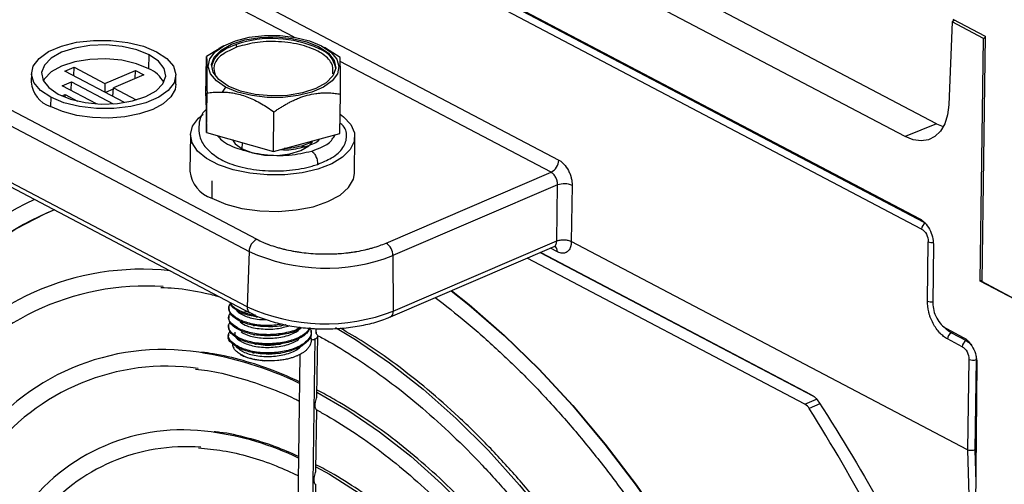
# Model space of a CAD drawing. Header units: millimetres. Extents: x -945 to 1227, y -951 to 1232.
# Tile 24 of 171: x 705 to 800, y -797 to -752. Entities that reach past the tile are written whole.
import ezdxf

# ---------------------------------------------------------------- set-up
doc = ezdxf.new("R2010")
doc.units = ezdxf.units.MM

msp = doc.modelspace()

# ---------------------------------------------------------------- linework, layer by layer
at = {"color": 7, "linetype": 'Continuous', "lineweight": 25}
for p, q in [((793.541, -761.871), (623.586, -672.55)), ((790.488, -763.117), (620.534, -673.796)), ((618.701, -680.019), (791.918, -771.054)), ((792.092, -772.036), (618.468, -680.787)), ((652.709, -710.558), (757.029, -765.384)), ((635.533, -724.507), (727.849, -773.024)), ((634.787, -725.679), (727.103, -774.196)), ((726.912, -779.545), (634.597, -731.028)), ((634.866, -731.599), (727.181, -780.116)), ((795.046, -752.041), (794.709, -760.041)), ((795.281, -751.871), (795.046, -752.041)), ((798.085, -753.638), (795.046, -752.041)), ((795.105, -751.778), (798.248, -753.43)), ((798.248, -753.43), (797.897, -777.116)), ((798.085, -753.638), (798.246, -753.52)), ((724.622, -754.363), (724.191, -754.604)), ((733.88, -754.626), (733.882, -754.45)), ((797.735, -777.059), (798.085, -753.638)), ((717.413, -756.556), (717.46, -755.225)), ((722.939, -759.178), (722.993, -755.362)), ((724.203, -754.624), (722.993, -755.362)), ((734.86, -754.784), (734.386, -754.5)), ((735.892, -755.465), (734.848, -754.802)), ((706.083, -756.969), (706.045, -757.848)), ((709.311, -756.792), (710.193, -756.414)), ((715.08, -759.824), (709.311, -756.792)), ((710.18, -757.248), (710.193, -756.414)), ((710.193, -756.414), (713.179, -757.984)), ((713.179, -757.984), (716.116, -756.724)), ((716.931, -757.152), (713.994, -758.412)), ((716.104, -757.506), (716.116, -756.724)), ((716.116, -756.724), (716.931, -757.152)), ((720.042, -758.045), (720.028, -757.166)), ((709.054, -758.198), (709.935, -757.82)), ((712.374, -759.943), (709.054, -758.198)), ((709.922, -758.655), (709.935, -757.82)), ((709.935, -757.82), (713.978, -759.945)), ((713.179, -757.984), (713.166, -758.818)), ((709.022, -759.184), (709.338, -759.049)), ((709.334, -759.313), (709.338, -759.049)), ((709.338, -759.049), (710.535, -759.678)), ((713.987, -758.528), (713.232, -758.852)), ((713.948, -759.229), (713.994, -758.412)), ((713.994, -758.412), (716.21, -759.577)), ((722.939, -759.178), (722.985, -762.722)), ((722.985, -762.722), (723.039, -758.906)), ((724.837, -758.33), (724.504, -758.807)), ((735.884, -762.824), (735.938, -759.009)), ((707.934, -759.311), (707.903, -760.199)), ((729.458, -764.545), (729.511, -760.729)), ((793.541, -761.871), (790.488, -763.117)), ((721.434, -762.926), (721.384, -766.444)), ((722.985, -762.722), (729.458, -764.545)), ((729.458, -764.545), (735.884, -762.824)), ((737.283, -766.668), (737.332, -763.15)), ((740.343, -773.393), (756.283, -766.555)), ((723.52, -767.389), (723.496, -769.06)), ((756.912, -767.784), (741.01, -774.607)), ((756.829, -773.19), (756.912, -767.784)), ((758.324, -767.826), (758.241, -773.232)), ((741.043, -779.963), (756.828, -773.191)), ((796.536, -793.358), (758.241, -773.232)), ((792.652, -778.986), (792.74, -773.258)), ((793.226, -773.491), (793.179, -779.202)), ((727.103, -774.196), (726.912, -779.545)), ((740.758, -780.525), (756.584, -773.735)), ((755.246, -774.31), (781.587, -788.154)), ((755.295, -774.289), (781.395, -788.006)), ((756.61, -773.722), (756.614, -773.714)), ((741.01, -774.607), (741.043, -779.963)), ((780.814, -788.953), (753.983, -774.852)), ((797.735, -777.059), (797.899, -776.988)), ((801.129, -778.843), (797.735, -777.059)), ((801.158, -778.83), (797.897, -777.116)), ((725.151, -779.511), (725.148, -779.727)), ((726.224, -780.058), (726.226, -779.948)), ((725.138, -780.391), (725.135, -780.606)), ((726.212, -780.938), (726.214, -780.828)), ((740.747, -780.53), (740.758, -780.525)), ((725.126, -781.27), (725.123, -781.486)), ((726.2, -781.817), (726.201, -781.707)), ((733.116, -782.038), (733.119, -781.823)), ((794.487, -781.639), (796.118, -782.497)), ((794.968, -782.064), (796.396, -782.815)), ((725.114, -782.15), (725.111, -782.365)), ((726.187, -782.697), (726.189, -782.587)), ((729.323, -782.312), (729.887, -782.28)), ((733.469, -782.655), (732.771, -832.254)), ((733.66, -788.148), (733.742, -782.364)), ((796.023, -783.4), (794.595, -782.65)), ((726.175, -783.576), (726.176, -783.466)), ((728.981, -784.104), (730.026, -784.009)), ((732.017, -784.137), (731.344, -831.942)), ((796.671, -784.621), (796.536, -793.358)), ((797.426, -784.934), (797.196, -812.705)), ((797.377, -784.642), (797.243, -793.367)), ((733.559, -795.337), (733.642, -789.474)), ((796.536, -793.358), (797.066, -812.304)), ((733.458, -802.533), (733.541, -796.667))]:
    msp.add_line(p, q, dxfattribs=at)
at = {"color": 250, "linetype": 'Continuous', "lineweight": 25}
for p, q in [((618.841, -680.202), (792.303, -771.365)), ((731.452, -753.505), (655.677, -713.681)), ((756.283, -766.555), (735.912, -755.849)), ((726.446, -764.298), (726.454, -763.699)), ((756.897, -774.239), (756.23, -773.888)), ((795.148, -781.987), (794.968, -782.064)), ((780.814, -788.953), (781.939, -788.47)), ((782.269, -788.925), (781.235, -789.369)), ((797.243, -793.367), (797.33, -796.503))]:
    msp.add_line(p, q, dxfattribs=at)
at = {"color": 7, "linetype": 'Continuous', "lineweight": 25, "flags": 128}
for points in [[(724.837, -758.33), (723.946, -757.733), (723.375, -757.055), (723.16, -756.335), (723.311, -755.615), (723.821, -754.938), (724.66, -754.342), (725.778, -753.862), (727.112, -753.526), (728.583, -753.354), (730.106, -753.355), (731.592, -753.53), (732.956, -753.868), (734.117, -754.349)], [(725.072, -758.23), (724.168, -757.611), (723.626, -756.906), (723.482, -756.163), (723.747, -755.431), (724.403, -754.762), (725.404, -754.199), (726.683, -753.783), (728.153, -753.541), (729.712, -753.49), (731.256, -753.633), (732.678, -753.96), (733.882, -754.45)], [(707.934, -759.311), (706.95, -758.652), (706.321, -757.903), (706.083, -757.109), (706.25, -756.315), (706.813, -755.567), (707.738, -754.91), (708.973, -754.38), (710.444, -754.009), (712.068, -753.819), (713.748, -753.821), (715.389, -754.013), (716.894, -754.386), (718.175, -754.918)], [(717.46, -755.225), (716.256, -754.735), (714.834, -754.408), (713.29, -754.265), (711.73, -754.316), (710.261, -754.558), (708.982, -754.974), (707.981, -755.536), (707.325, -756.206), (707.06, -756.937), (707.203, -757.681), (707.745, -758.386), (708.649, -759.004)], [(725.842, -754.204), (724.933, -754.601), (724.22, -755.08), (723.735, -755.622), (723.498, -756.202), (723.479, -756.343)], [(734.117, -754.349), (735.009, -754.947), (735.579, -755.625), (735.794, -756.345), (735.643, -757.064), (735.133, -757.742), (734.295, -758.338), (733.176, -758.818), (731.843, -759.154), (730.372, -759.326), (728.849, -759.325), (727.362, -759.15), (725.999, -758.812), (724.837, -758.33)], [(733.882, -754.45), (734.786, -755.068), (735.329, -755.773), (735.472, -756.517), (735.207, -757.249), (734.551, -757.918), (733.55, -758.48), (732.271, -758.897), (730.802, -759.139), (729.242, -759.19), (727.698, -759.047), (726.276, -758.719), (725.072, -758.23)], [(718.175, -754.918), (719.159, -755.577), (719.789, -756.326), (720.027, -757.12), (719.859, -757.914), (719.297, -758.662), (718.371, -759.319), (717.137, -759.849), (715.665, -760.22), (714.042, -760.41), (712.361, -760.409), (710.721, -760.216), (709.216, -759.843), (707.934, -759.311)], [(708.649, -759.004), (709.854, -759.494), (711.276, -759.821), (712.82, -759.964), (714.379, -759.913), (715.849, -759.671), (717.128, -759.255), (718.129, -758.693), (718.785, -758.023), (719.05, -757.292), (718.906, -756.548), (718.364, -755.843), (717.46, -755.225)], [(717.413, -756.556), (716.216, -756.07), (714.803, -755.744), (713.27, -755.602), (711.721, -755.653), (710.261, -755.894), (708.99, -756.307), (707.995, -756.866), (707.344, -757.531), (707.229, -757.733)], [(720.042, -758.045), (719.962, -758.572), (719.553, -759.287), (718.819, -759.938), (717.794, -760.491), (716.531, -760.919), (715.093, -761.201), (713.553, -761.321), (711.987, -761.275), (710.473, -761.064), (709.089, -760.699), (707.903, -760.199)], [(794.709, -760.041), (794.59, -761.016), (794.322, -761.87), (793.916, -762.572), (793.386, -763.095), (792.754, -763.419), (792.042, -763.532), (791.277, -763.43), (790.488, -763.117)], [(735.91, -760.95), (736.244, -761.202), (736.946, -761.956), (737.296, -762.761), (737.275, -763.578), (736.885, -764.371), (736.144, -765.101), (735.087, -765.734), (733.764, -766.242), (732.235, -766.599), (730.574, -766.791), (728.856, -766.806), (727.163, -766.646), (725.574, -766.316), (724.163, -765.834), (722.997, -765.221), (722.128, -764.505), (721.599, -763.721), (721.434, -762.905), (721.641, -762.096), (722.209, -761.33), (722.658, -760.948)], [(725.487, -763.427), (725.751, -763.795), (726.446, -764.298)], [(726.446, -764.298), (727.429, -764.677), (728.603, -764.896), (729.853, -764.933), (731.058, -764.784), (732.098, -764.465), (732.873, -764.006), (733.225, -763.608)], [(723.496, -769.06), (724.843, -769.628), (726.416, -770.043), (728.134, -770.282), (729.913, -770.335), (731.663, -770.198), (733.296, -769.878), (734.73, -769.392), (735.893, -768.764), (736.728, -768.025), (737.192, -767.212), (737.283, -766.668)], [(708.306, -770.195), (707.343, -770.599), (704.602, -772.012), (702.017, -773.747), (699.602, -775.798), (697.369, -778.154), (695.329, -780.803), (693.492, -783.731), (691.867, -786.926), (690.462, -790.369), (689.285, -794.046), (688.34, -797.937), (687.633, -802.023), (687.167, -806.284), (686.944, -810.699)], [(746.68, -777.984), (748.358, -779.324), (751.78, -782.305), (755.126, -785.558), (758.378, -789.068), (761.521, -792.816), (764.539, -796.785), (767.418, -800.955), (770.143, -805.304), (772.7, -809.812), (775.077, -814.457), (777.262, -819.215), (779.244, -824.062), (781.014, -828.975), (782.562, -833.93), (783.882, -838.901), (784.966, -843.865), (785.809, -848.796), (786.407, -853.671), (786.757, -858.464), (786.857, -863.153)]]:
    msp.add_lwpolyline(points, dxfattribs=at)
at = {"color": 250, "linetype": 'Continuous', "lineweight": 25, "flags": 128}
for points in [[(746.645, -778), (748.325, -779.342), (751.747, -782.322), (755.092, -785.575), (758.344, -789.085), (761.487, -792.833), (764.504, -796.801), (767.383, -800.971), (770.107, -805.32), (772.664, -809.828), (775.04, -814.472), (777.225, -819.229), (779.207, -824.076), (780.977, -828.988), (782.525, -833.942), (783.845, -838.913), (784.929, -843.876), (785.772, -848.807), (786.37, -853.681), (786.721, -858.474), (786.821, -863.163)], [(735.468, -781.547), (737.397, -782.717), (740.688, -784.968), (743.937, -787.513), (747.125, -790.338), (750.235, -793.428), (753.25, -796.765), (756.153, -800.331), (758.93, -804.108), (761.564, -808.074), (764.041, -812.208), (766.347, -816.487), (768.471, -820.888), (770.401, -825.387), (772.125, -829.96), (773.635, -834.58), (774.922, -839.224), (775.98, -843.866), (776.802, -848.48), (777.385, -853.041), (777.724, -857.525), (777.818, -861.907)], [(733.665, -787.797), (736.638, -789.518), (739.706, -791.605), (742.732, -793.984), (745.696, -796.639), (748.582, -799.555), (751.37, -802.712), (754.044, -806.092), (756.587, -809.674), (758.984, -813.436), (761.219, -817.354), (763.28, -821.405), (765.152, -825.563), (766.826, -829.802), (768.289, -834.098), (769.535, -838.422), (770.553, -842.75), (771.34, -847.053), (771.888, -851.305), (772.196, -855.48), (772.264, -859.295)], [(733.564, -794.99), (734.882, -795.722), (737.744, -797.544), (740.569, -799.664), (743.339, -802.065), (746.034, -804.732), (748.633, -807.644), (751.118, -810.781), (753.472, -814.12), (755.676, -817.637), (757.717, -821.307), (759.577, -825.103), (761.245, -828.998), (762.709, -832.964), (763.957, -836.972), (764.981, -840.993), (765.773, -844.999), (766.327, -848.96), (766.641, -852.848), (766.713, -856.378)]]:
    msp.add_lwpolyline(points, dxfattribs=at)
at = {"color": 7, "linetype": 'Continuous', "lineweight": 25}
for centre, radius, start, end in [((729.322, -764.699), 11.056, 65.65221, 108.34337), ((726.158, -754.211), 0.316, 178.86631, 231.3773), ((733.054, -756.938), 2.456, 9.99701, 70.34474), ((716.331, -759.178), 2.836, 26.86901, 67.5821), ((708.765, -757.608), 2.731, 185.05822, 251.60231), ((755.641, -765.323), 1.389, 297.51524, 357.49984), ((724.494, -766.094), 3.129, 186.42378, 251.41018), ((757.565, -769.619), 1.947, 67.02839, 109.58672), ((718.907, -795.938), 29.555, 115.10923, 145.13386), ((718.589, -795.867), 27.652, 111.82419, 139.17362), ((792.786, -772.067), 0.695, 117.51524, 177.49984), ((728.49, -774.256), 1.389, 117.51524, 177.49984), ((739.556, -774.616), 1.454, 0.37074, 57.20089), ((734.545, -757.865), 17.947, 245.50074, 291.11437), ((716.73, -801.336), 25.419, 83.79845, 144.50786), ((717.118, -802.282), 24.744, 86.08868, 145.20646), ((734.474, -762.953), 18.235, 245.50074, 291.11437), ((736.926, -782.132), 3.41, 178.99704, 179.19425), ((795.289, -782.68), 0.695, 117.51524, 177.49984), ((796.717, -783.431), 0.695, 117.51524, 177.49984), ((718.779, -806.079), 22.406, 81.124, 145.1556), ((797.051, -783.725), 0.973, 247.02839, 289.58672), ((719.125, -806.864), 21.582, 81.84173, 143.06157), ((780.231, -789.965), 1.168, 30.68503, 60.07546), ((638.581, -879.102), 168.53, 23.83769, 32.17094), ((720.683, -810.517), 19.088, 81.65548, 144.60575), ((721.022, -811.308), 18.253, 85.54804, 140.81754)]:
    msp.add_arc(centre, radius, start, end, dxfattribs=at)
at = {"color": 250, "linetype": 'Continuous', "lineweight": 25}
for centre, radius, start, end in [((793.115, -772.38), 0.955, 246.86448, 275.66511), ((756.306, -774.189), 0.593, 355.24444, 57.11862), ((793.03, -778.098), 0.966, 246.91776, 278.89769), ((727.509, -779.611), 0.6, 173.69504, 238.03659), ((740.457, -780.02), 0.588, 300.7477, 5.56889), ((732.963, -781.405), 1.348, 274.45781, 292.02491), ((733.38, -782.298), 0.368, 284.0184, 349.70398), ((717.261, -817.313), 33.741, 64.14172, 81.52098), ((719.752, -819.355), 27.97, 64.31189, 82.39547)]:
    msp.add_arc(centre, radius, start, end, dxfattribs=at)
at = {"color": 7, "linetype": 'Continuous', "lineweight": 25}
msp.add_ellipse((793.818, -756.51), major_axis=(-2.101, 5.622), ratio=0.622539, start_param=2.533064, end_param=2.692326, dxfattribs=at)
at = {"color": 250, "linetype": 'Continuous', "lineweight": 25}
for points, knots in [([(725.961, -754.457), (725.434, -754.691), (724.336, -755.179), (723.542, -756.222), (723.767, -756.937), (723.874, -757.278)], [0, 0, 0, 0, 0.325696, 0.678226, 1, 1, 1, 1]), ([(724.059, -763.025), (724.181, -763.173), (724.624, -763.711), (726.229, -764.399), (728.524, -764.914), (731.049, -764.984), (732.451, -764.669), (733.154, -764.511)], [0, 0, 0, 0, 0.086535, 0.314412, 0.54383, 0.771282, 1, 1, 1, 1]), ([(733.154, -764.511), (733.763, -764.284), (734.876, -763.868), (735.243, -763.237), (735.409, -762.952)], [0, 0, 0, 0, 0.548014, 1, 1, 1, 1]), ([(732.173, -764.03), (732.222, -764.019), (732.319, -763.996), (732.43, -764.056), (732.485, -764.086)], [0, 0, 0, 0, 0.506188, 1, 1, 1, 1]), ([(732.485, -764.086), (733.02, -763.915), (733.648, -763.713), (733.881, -763.398), (733.916, -763.351)], [0, 0, 0, 0, 0.850902, 1, 1, 1, 1]), ([(730.13, -764.365), (730.321, -764.375), (731.182, -764.419), (731.915, -764.232), (732.485, -764.086)], [0, 0, 0, 0, 0.222302, 1, 1, 1, 1]), ([(756.573, -773.736), (756.599, -773.724), (756.678, -773.689), (756.76, -773.573), (756.822, -773.398), (756.826, -773.264), (756.828, -773.191)], [0, 0, 0, 0, 0.158309, 0.484099, 0.718455, 1, 1, 1, 1]), ([(794.968, -782.064), (794.747, -781.94), (794.5, -781.801), (794.309, -781.522), (794.288, -781.492)], [0, 0, 0, 0, 0.890782, 1, 1, 1, 1]), ([(796.396, -782.815), (796.503, -782.878), (796.664, -782.973), (796.797, -783.152), (796.842, -783.213)], [0, 0, 0, 0, 0.665003, 1, 1, 1, 1]), ([(797.342, -784.276), (797.345, -784.288), (797.376, -784.414), (797.376, -784.534), (797.377, -784.642)], [0, 0, 0, 0, 0.0996495, 1, 1, 1, 1])]:
    msp.add_open_spline(points, degree=3, knots=knots, dxfattribs=at)
at = {"color": 7, "linetype": 'Continuous', "lineweight": 25}
for points, knots in [([(735.206, -757.036), (735.216, -756.688), (735.235, -755.992), (734.186, -755.032), (732.5, -754.286), (730.281, -753.893), (727.899, -753.925), (726.589, -754.285), (725.961, -754.457)], [0, 0, 0, 0, 0.1616271, 0.3239519, 0.4862768, 0.661976, 0.8376751, 1, 1, 1, 1]), ([(722.993, -755.362), (722.994, -755.376), (722.997, -755.403), (723.001, -755.456), (723.005, -755.52), (723.008, -755.596), (723.012, -755.693), (723.016, -755.818), (723.021, -756.033), (723.027, -756.369), (723.031, -756.794), (723.034, -757.179), (723.035, -757.52), (723.037, -757.923), (723.038, -758.395), (723.039, -758.734), (723.039, -758.906)], [0, 0, 0, 0, 0.052359, 0.103339, 0.153117, 0.201897, 0.249903, 0.312894, 0.374863, 0.500561, 0.624657, 0.686244, 0.748762, 0.829601, 0.913029, 1, 1, 1, 1]), ([(735.938, -759.009), (735.937, -758.904), (735.937, -758.698), (735.937, -758.402), (735.936, -758.121), (735.935, -757.854), (735.934, -757.574), (735.932, -757.286), (735.93, -756.897), (735.925, -756.471), (735.92, -756.136), (735.915, -755.923), (735.91, -755.774), (735.905, -755.644), (735.898, -755.534), (735.894, -755.488), (735.892, -755.465)], [0, 0, 0, 0, 0.052359, 0.103339, 0.153117, 0.201897, 0.249903, 0.312894, 0.374863, 0.500561, 0.624657, 0.686244, 0.748762, 0.829601, 0.913029, 1, 1, 1, 1]), ([(723.039, -758.906), (723.139, -758.892), (723.336, -758.865), (723.632, -758.835), (723.925, -758.814), (724.214, -758.804), (724.408, -758.806), (724.504, -758.807)], [0, 0, 0, 0, 0.20885, 0.412646, 0.611982, 0.807521, 1, 1, 1, 1]), ([(724.504, -758.807), (724.59, -758.809), (724.759, -758.814), (725.015, -758.833), (725.268, -758.861), (725.521, -758.898), (725.903, -758.968), (726.416, -759.097), (727.051, -759.321), (727.683, -759.603), (728.299, -759.934), (728.912, -760.31), (729.309, -760.588), (729.511, -760.729)], [0, 0, 0, 0, 0.051247, 0.101686, 0.151535, 0.201028, 0.250405, 0.374911, 0.499773, 0.622362, 0.74841, 0.871421, 1, 1, 1, 1]), ([(729.511, -760.729), (729.619, -760.656), (729.83, -760.51), (730.148, -760.304), (730.462, -760.112), (730.773, -759.934), (731.115, -759.751), (731.49, -759.569), (732.039, -759.335), (732.733, -759.104), (733.426, -758.963), (733.973, -758.904), (734.416, -758.882), (734.897, -758.889), (735.417, -758.929), (735.762, -758.982), (735.938, -759.009)], [0, 0, 0, 0, 0.0522179, 0.1030636, 0.1527146, 0.2013708, 0.2492551, 0.3120797, 0.3738835, 0.4996369, 0.625421, 0.6873912, 0.7503982, 0.830724, 0.9136142, 1, 1, 1, 1]), ([(722.956, -760.481), (722.941, -760.495), (722.51, -760.891), (722.194, -761.802), (722.262, -763.107), (722.736, -764.03), (723.212, -764.46), (723.355, -764.589)], [0, 0, 0, 0, 0.012492, 0.350961, 0.617944, 0.885314, 1, 1, 1, 1]), ([(733.713, -765.793), (734.192, -765.596), (735.266, -765.154), (736.311, -764.194), (736.617, -763.077), (736.431, -762.23), (735.958, -761.857), (735.898, -761.81)], [0, 0, 0, 0, 0.204161, 0.457306, 0.710609, 0.963488, 1, 1, 1, 1]), ([(733.265, -763.526), (733.246, -763.543), (733.157, -763.623), (732.806, -763.813), (732.404, -763.945), (732.176, -764.02)], [0, 0, 0, 0, 0.107948, 0.493494, 1, 1, 1, 1]), ([(723.337, -764.588), (723.713, -764.879), (724.496, -765.484), (726.406, -766.119), (728.665, -766.458), (731.044, -766.42), (732.73, -766.116), (733.542, -765.849), (733.713, -765.793)], [0, 0, 0, 0, 0.17499, 0.365178, 0.557753, 0.752081, 0.947723, 1, 1, 1, 1]), ([(732.176, -764.02), (731.843, -764.102), (731.327, -764.228), (730.712, -764.257), (730.494, -764.268)], [0, 0, 0, 0, 0.645468, 1, 1, 1, 1]), ([(733.154, -764.511), (733.204, -764.543), (733.261, -764.589), (733.385, -764.724), (733.452, -764.814), (733.577, -765.046), (733.635, -765.188), (733.709, -765.493), (733.725, -765.655), (733.713, -765.793)], [0, 0, 0, 0, 0.25, 0.25, 0.5, 0.5, 0.75, 0.75, 1, 1, 1, 1]), ([(757.029, -765.384), (757.114, -765.429), (757.239, -765.509), (757.379, -765.628), (757.439, -765.685), (757.478, -765.723), (757.496, -765.742), (757.685, -765.941), (757.833, -766.149), (758.021, -766.504), (758.104, -766.686), (758.18, -766.906), (758.208, -767.001), (758.226, -767.065), (758.235, -767.1), (758.3, -767.37), (758.328, -767.602), (758.324, -767.826)], [0, 0, 0, 0, 0.125, 0.1875, 0.21875, 0.21875, 0.25, 0.25, 0.5, 0.5, 0.625, 0.6875, 0.71875, 0.71875, 0.75, 0.75, 1, 1, 1, 1]), ([(756.912, -767.784), (756.912, -767.755), (756.913, -767.696), (756.907, -767.608), (756.896, -767.523), (756.88, -767.442), (756.861, -767.365), (756.84, -767.294), (756.817, -767.227), (756.792, -767.166), (756.768, -767.11), (756.722, -767.015), (756.646, -766.888), (756.531, -766.746), (756.409, -766.631), (756.325, -766.58), (756.283, -766.555)], [0, 0, 0, 0, 0.063446, 0.123916, 0.181411, 0.23593, 0.287472, 0.336039, 0.381628, 0.424242, 0.463878, 0.500538, 0.630368, 0.756882, 0.88009, 1, 1, 1, 1]), ([(791.918, -771.054), (792.076, -771.137), (792.245, -771.263), (792.569, -771.604), (792.724, -771.817), (792.978, -772.291), (793.076, -772.549), (793.201, -773.045), (793.228, -773.283), (793.226, -773.491)], [0, 0, 0, 0, 0.25, 0.25, 0.5, 0.5, 0.75, 0.75, 1, 1, 1, 1]), ([(792.092, -772.036), (792.267, -772.128), (792.437, -772.312), (792.676, -772.762), (792.744, -773.027), (792.74, -773.258)], [0, 0, 0, 0, 0.5, 0.5, 1, 1, 1, 1]), ([(727.849, -773.024), (728.032, -773.121), (728.32, -773.259), (728.677, -773.409), (728.862, -773.481), (728.942, -773.512), (728.995, -773.532), (729.021, -773.541), (729.279, -773.636), (729.634, -773.754), (730.068, -773.877), (730.289, -773.935), (730.385, -773.959), (730.449, -773.974), (730.48, -773.982), (730.783, -774.054), (731.195, -774.141), (731.689, -774.225), (731.903, -774.257), (732.047, -774.277), (732.118, -774.287), (732.783, -774.373), (733.385, -774.421), (734.299, -774.448), (734.755, -774.45), (735.285, -774.433), (735.511, -774.422), (735.662, -774.413), (735.739, -774.409), (736.107, -774.383), (736.543, -774.342), (737.041, -774.276), (737.287, -774.238), (737.392, -774.221), (737.462, -774.209), (737.499, -774.203), (737.799, -774.151), (738.191, -774.073), (738.632, -773.965), (738.848, -773.908), (738.94, -773.882), (739.001, -773.865), (739.033, -773.856), (739.519, -773.715), (739.946, -773.564), (740.343, -773.393)], [0, 0, 0, 0, 0.0625, 0.09375, 0.109375, 0.117188, 0.117188, 0.125, 0.125, 0.1875, 0.21875, 0.234375, 0.242188, 0.242188, 0.25, 0.25, 0.3125, 0.34375, 0.359375, 0.359375, 0.375, 0.375, 0.5, 0.5, 0.5625, 0.59375, 0.609375, 0.609375, 0.625, 0.625, 0.6875, 0.71875, 0.734375, 0.742188, 0.742188, 0.75, 0.75, 0.8125, 0.84375, 0.859375, 0.867188, 0.867188, 0.875, 0.875, 1, 1, 1, 1]), ([(756.828, -773.191), (756.844, -773.185), (756.892, -773.166), (756.999, -773.132), (757.161, -773.097), (757.353, -773.075), (757.549, -773.072), (757.74, -773.086), (757.925, -773.118), (758.098, -773.166), (758.193, -773.21), (758.241, -773.232)], [0, 0, 0, 0, 0.039583, 0.123218, 0.250805, 0.381041, 0.50037, 0.62351, 0.747824, 0.87332, 1, 1, 1, 1]), ([(758.241, -773.232), (758.241, -773.342), (758.229, -773.496), (758.194, -773.661), (758.175, -773.728), (758.161, -773.772), (758.154, -773.792), (758.078, -773.998), (757.978, -774.139), (757.782, -774.286), (757.676, -774.341), (757.539, -774.371), (757.467, -774.378), (757.435, -774.379), (757.414, -774.379), (757.402, -774.379), (757.234, -774.375), (757.069, -774.329), (756.897, -774.239)], [0, 0, 0, 0, 0.125, 0.1875, 0.21875, 0.21875, 0.25, 0.25, 0.5, 0.5, 0.625, 0.6875, 0.71875, 0.734375, 0.734375, 0.75, 0.75, 1, 1, 1, 1]), ([(718.58, -777.676), (719.023, -777.696), (720.419, -777.759), (722.313, -778.058), (723.774, -778.446), (724.238, -778.569)], [0, 0, 0, 0, 0.241224, 0.759258, 1, 1, 1, 1]), ([(726.214, -780.828), (725.909, -780.642), (725.295, -780.268), (725.034, -779.644), (725.277, -779.293), (725.368, -779.163)], [0, 0, 0, 0, 0.38223, 0.769987, 1, 1, 1, 1]), ([(726.224, -780.058), (725.892, -779.874), (725.383, -779.592), (725.308, -779.239), (725.282, -779.117)], [0, 0, 0, 0, 0.6538388, 1, 1, 1, 1]), ([(726.226, -779.948), (725.884, -779.765), (725.43, -779.523), (725.353, -779.219), (725.333, -779.144)], [0, 0, 0, 0, 0.753754, 1, 1, 1, 1]), ([(745.097, -778.664), (746.093, -779.432), (748.147, -781.015), (751.2, -783.722), (754.254, -786.694), (757.229, -789.892), (760.114, -793.295), (762.896, -796.891), (765.563, -800.662), (768.102, -804.594), (770.503, -808.668), (772.755, -812.867), (774.848, -817.174), (776.773, -821.568), (778.522, -826.03), (780.087, -830.542), (781.461, -835.084), (782.638, -839.635), (783.614, -844.176), (784.382, -848.687), (784.946, -853.149), (785.282, -857.534), (785.422, -860.818), (785.381, -862.598), (785.372, -862.982)], [0, 0, 0, 0, 0.0443428, 0.0914457, 0.1385529, 0.1856663, 0.2327865, 0.2799135, 0.3270471, 0.3741864, 0.4213305, 0.4684784, 0.5156288, 0.5627807, 0.6099328, 0.6570834, 0.7042313, 0.7513753, 0.798514, 0.8456464, 0.8927714, 0.9398882, 0.9869961, 1, 1, 1, 1]), ([(794.595, -782.65), (794.468, -782.583), (794.281, -782.461), (794.069, -782.283), (793.966, -782.185), (793.921, -782.141), (793.892, -782.111), (793.879, -782.097), (793.611, -781.814), (793.39, -781.503), (793.107, -780.97), (792.983, -780.697), (792.869, -780.367), (792.82, -780.2), (792.8, -780.127), (792.788, -780.079), (792.781, -780.053), (792.688, -779.671), (792.647, -779.323), (792.652, -778.986)], [0, 0, 0, 0, 0.125, 0.1875, 0.21875, 0.234375, 0.234375, 0.25, 0.25, 0.5, 0.5, 0.625, 0.6875, 0.71875, 0.734375, 0.734375, 0.75, 0.75, 1, 1, 1, 1]), ([(793.179, -779.202), (793.177, -779.41), (793.203, -779.648), (793.328, -780.145), (793.427, -780.403), (793.681, -780.876), (793.835, -781.09), (794.16, -781.43), (794.329, -781.556), (794.487, -781.639)], [0, 0, 0, 0, 0.25, 0.25, 0.5, 0.5, 0.75, 0.75, 1, 1, 1, 1]), ([(726.201, -781.707), (725.898, -781.522), (725.286, -781.148), (725.023, -780.551), (725.243, -780.224), (725.314, -780.119)], [0, 0, 0, 0, 0.400009, 0.805802, 1, 1, 1, 1]), ([(726.212, -780.938), (725.892, -780.751), (725.275, -780.391), (725.205, -779.942), (725.171, -779.725)], [0, 0, 0, 0, 0.51763, 1, 1, 1, 1]), ([(725.858, -779.795), (725.861, -779.806), (725.906, -780.034), (726.603, -780.416), (727.653, -780.772), (728.465, -780.782), (728.763, -780.786)], [0, 0, 0, 0, 0.018158, 0.395674, 0.778157, 1, 1, 1, 1]), ([(727.753, -780.477), (727.667, -780.471), (727.065, -780.425), (726.612, -780.227), (726.224, -780.058)], [0, 0, 0, 0, 0.143026, 1, 1, 1, 1]), ([(727.733, -780.365), (727.655, -780.359), (727.06, -780.314), (726.613, -780.118), (726.226, -779.948)], [0, 0, 0, 0, 0.132544, 1, 1, 1, 1]), ([(726.263, -780.204), (726.308, -780.174), (726.468, -780.069), (726.745, -780.023), (726.943, -779.99)], [0, 0, 0, 0, 0.281948, 1, 1, 1, 1]), ([(727.198, -780.106), (727.273, -780.151), (727.743, -780.435), (728.82, -780.832), (730.39, -781.278), (732.095, -781.563), (733.857, -781.696), (735.63, -781.67), (737.364, -781.49), (738.988, -781.146), (740.129, -780.815), (740.648, -780.559), (740.74, -780.513)], [0, 0, 0, 0, 0.0225344, 0.1428237, 0.2623889, 0.3811817, 0.4994961, 0.6176579, 0.7359535, 0.8546484, 0.9741283, 1, 1, 1, 1]), ([(726.189, -782.587), (725.885, -782.401), (725.274, -782.027), (725.01, -781.43), (725.23, -781.104), (725.302, -780.998)], [0, 0, 0, 0, 0.400009, 0.805802, 1, 1, 1, 1]), ([(726.2, -781.817), (725.88, -781.631), (725.262, -781.27), (725.192, -780.821), (725.159, -780.605)], [0, 0, 0, 0, 0.51763, 1, 1, 1, 1]), ([(730.62, -781.287), (730.595, -781.295), (730.126, -781.449), (728.983, -781.497), (727.42, -781.39), (726.617, -781.089), (726.212, -780.938)], [0, 0, 0, 0, 0.017932, 0.346851, 0.671081, 1, 1, 1, 1]), ([(730.314, -781.224), (729.877, -781.285), (728.934, -781.415), (727.414, -781.271), (726.616, -780.976), (726.214, -780.828)], [0, 0, 0, 0, 0.299576, 0.647274, 1, 1, 1, 1]), ([(726.249, -781.012), (726.452, -781.148), (726.935, -781.473), (728.243, -781.718), (729.766, -781.725), (730.625, -781.476), (731.035, -781.357)], [0, 0, 0, 0, 0.200171, 0.477278, 0.750453, 1, 1, 1, 1]), ([(727.742, -780.496), (727.769, -780.501), (727.823, -780.512), (727.878, -780.523), (727.906, -780.529)], [0, 0, 0, 0, 0.500035, 1, 1, 1, 1]), ([(726.176, -783.466), (725.873, -783.281), (725.261, -782.907), (724.998, -782.31), (725.218, -781.983), (725.289, -781.878)], [0, 0, 0, 0, 0.400009, 0.805802, 1, 1, 1, 1]), ([(726.187, -782.697), (725.868, -782.51), (725.25, -782.15), (725.18, -781.701), (725.146, -781.484)], [0, 0, 0, 0, 0.5176297, 1, 1, 1, 1]), ([(725.739, -781.987), (725.725, -782.107), (725.684, -782.449), (726.345, -782.971), (727.533, -783.386), (729.066, -783.519), (730.563, -783.315), (731.66, -782.939), (731.962, -782.598), (732.055, -782.493)], [0, 0, 0, 0, 0.091316, 0.258455, 0.426211, 0.592418, 0.760982, 0.926846, 1, 1, 1, 1]), ([(733.093, -782.039), (733.1, -782.061), (733.196, -782.345), (732.803, -782.897), (731.918, -783.558), (730.534, -783.997), (728.966, -784.154), (727.378, -784.024), (726.578, -783.726), (726.175, -783.576)], [0, 0, 0, 0, 0.01348, 0.17672, 0.34232, 0.50556, 0.67116, 0.8344, 1, 1, 1, 1]), ([(732.975, -781.545), (733.04, -781.695), (733.218, -782.106), (732.828, -782.787), (731.913, -783.448), (730.538, -783.887), (728.967, -784.044), (727.38, -783.914), (726.579, -783.616), (726.176, -783.466)], [0, 0, 0, 0, 0.0864592, 0.2376231, 0.3909728, 0.5421367, 0.6954864, 0.8466503, 1, 1, 1, 1]), ([(732.975, -781.545), (732.923, -781.697), (732.779, -782.114), (731.902, -782.677), (730.554, -783.118), (728.977, -783.274), (727.391, -783.144), (726.59, -782.847), (726.187, -782.697)], [0, 0, 0, 0, 0.103583, 0.283895, 0.461636, 0.641947, 0.819689, 1, 1, 1, 1]), ([(732.9, -781.598), (732.864, -781.694), (732.729, -782.054), (731.897, -782.566), (730.558, -783.008), (728.978, -783.164), (727.392, -783.034), (726.592, -782.737), (726.189, -782.587)], [0, 0, 0, 0, 0.068463, 0.255839, 0.440544, 0.627919, 0.812624, 1, 1, 1, 1]), ([(732.137, -781.565), (732.048, -781.633), (731.671, -781.923), (730.54, -782.229), (728.996, -782.397), (727.401, -782.264), (726.602, -781.967), (726.2, -781.817)], [0, 0, 0, 0, 0.071519, 0.301973, 0.535759, 0.766214, 1, 1, 1, 1]), ([(732.037, -781.526), (731.979, -781.57), (731.629, -781.833), (730.537, -782.117), (728.999, -782.288), (727.403, -782.154), (726.604, -781.857), (726.201, -781.707)], [0, 0, 0, 0, 0.04709, 0.283608, 0.523545, 0.760063, 1, 1, 1, 1]), ([(726.332, -781.976), (726.612, -782.123), (727.217, -782.441), (728.656, -782.631), (730.186, -782.524), (731.504, -782.146), (731.968, -781.731), (732.177, -781.543)], [0, 0, 0, 0, 0.183979, 0.398084, 0.612133, 0.824857, 1, 1, 1, 1]), ([(727.482, -781.333), (727.513, -781.339), (727.575, -781.352), (727.64, -781.364), (727.672, -781.371)], [0, 0, 0, 0, 0.500066, 1, 1, 1, 1]), ([(730.086, -781.392), (730.116, -781.387), (730.175, -781.377), (730.236, -781.367), (730.266, -781.362)], [0, 0, 0, 0, 0.499964, 1, 1, 1, 1]), ([(733.721, -782.293), (733.709, -782.285), (733.681, -782.267), (733.621, -782.151), (733.585, -781.969), (733.581, -781.788), (733.614, -781.677), (733.622, -781.652)], [0, 0, 0, 0, 0.185242, 0.407865, 0.651193, 0.919008, 1, 1, 1, 1]), ([(778.063, -862.167), (778.075, -861.774), (778.128, -860.047), (778.004, -856.875), (777.686, -852.674), (777.138, -848.398), (776.384, -844.081), (775.421, -839.737), (774.256, -835.39), (772.894, -831.06), (771.342, -826.767), (769.607, -822.531), (767.698, -818.372), (765.622, -814.31), (763.391, -810.365), (761.015, -806.555), (758.504, -802.899), (755.871, -799.412), (753.127, -796.113), (750.286, -793.017), (747.361, -790.139), (744.366, -787.491), (741.313, -785.096), (738.495, -783.116), (736.69, -782.059), (735.927, -781.612)], [0, 0, 0, 0, 0.0133661, 0.05878, 0.1041869, 0.1495863, 0.1949785, 0.2403642, 0.2857445, 0.3311206, 0.3764939, 0.4218656, 0.4672374, 0.5126104, 0.5579859, 0.6033654, 0.6487503, 0.694142, 0.7395417, 0.7849507, 0.8303695, 0.8757986, 0.9212372, 0.9666838, 1, 1, 1, 1]), ([(726.175, -783.576), (725.895, -783.405), (725.331, -783.06), (725.031, -782.603), (725.12, -782.379), (725.125, -782.367)], [0, 0, 0, 0, 0.481172, 0.970941, 1, 1, 1, 1]), ([(727.516, -782.221), (727.54, -782.226), (727.588, -782.236), (727.642, -782.246), (727.669, -782.252)], [0, 0, 0, 0, 0.500248, 1, 1, 1, 1]), ([(729.876, -782.301), (729.899, -782.297), (729.944, -782.289), (729.991, -782.281), (730.014, -782.277)], [0, 0, 0, 0, 0.499986, 1, 1, 1, 1]), ([(733.04, -782.425), (733.051, -782.457), (733.071, -782.52), (733.091, -782.615), (733.103, -782.709), (733.105, -782.802), (733.1, -782.894), (733.078, -783.038), (733.009, -783.25), (732.849, -783.509), (732.622, -783.749), (732.367, -783.95), (732.089, -784.121), (731.802, -784.265), (731.599, -784.345), (731.501, -784.383)], [0, 0, 0, 0, 0.042846, 0.085349, 0.127458, 0.169125, 0.210307, 0.250961, 0.364061, 0.500833, 0.61632, 0.724002, 0.823746, 0.915656, 1, 1, 1, 1]), ([(733.715, -782.302), (734.089, -782.505), (735.476, -783.256), (737.872, -784.756), (740.885, -786.893), (743.86, -789.291), (746.781, -791.93), (749.636, -794.799), (752.409, -797.883), (755.087, -801.168), (757.656, -804.638), (760.103, -808.276), (762.417, -812.064), (764.586, -815.984), (766.6, -820.016), (768.447, -824.14), (770.12, -828.337), (771.609, -832.585), (772.909, -836.863), (774.011, -841.151), (774.911, -845.427), (775.606, -849.671), (776.087, -853.859), (776.364, -857.814), (776.375, -860.317), (776.38, -861.486)], [0, 0, 0, 0, 0.016559, 0.061481, 0.106406, 0.151329, 0.196254, 0.241185, 0.286123, 0.331068, 0.376022, 0.420982, 0.465948, 0.51092, 0.555894, 0.60087, 0.645847, 0.690823, 0.735795, 0.780763, 0.825726, 0.87068, 0.915626, 0.960563, 1, 1, 1, 1]), ([(796.118, -782.497), (796.276, -782.58), (796.445, -782.706), (796.769, -783.046), (796.924, -783.26), (797.178, -783.733), (797.277, -783.991), (797.401, -784.488), (797.428, -784.726), (797.426, -784.934)], [0, 0, 0, 0, 0.25, 0.25, 0.5, 0.5, 0.75, 0.75, 1, 1, 1, 1]), ([(731.979, -786.783), (731.134, -786.406), (729.309, -785.592), (726.523, -784.711), (724.205, -784.131), (722.886, -783.98), (722.512, -783.938)], [0, 0, 0, 0, 0.265042, 0.572066, 0.878749, 1, 1, 1, 1]), ([(725.502, -783.108), (725.499, -783.131), (725.478, -783.278), (725.555, -783.424), (725.621, -783.547)], [0, 0, 0, 0, 0.156043, 1, 1, 1, 1]), ([(731.501, -784.383), (731.451, -784.401), (731.347, -784.438), (731.181, -784.491), (730.999, -784.543), (730.801, -784.592), (730.586, -784.638), (730.355, -784.68), (730.106, -784.716), (729.575, -784.775), (728.873, -784.79), (728.012, -784.71), (727.24, -784.556), (726.604, -784.329), (726.197, -784.104), (725.97, -783.941), (725.819, -783.807), (725.702, -783.674), (725.647, -783.587), (725.621, -783.547)], [0, 0, 0, 0, 0.0255845, 0.0527354, 0.0815037, 0.1119347, 0.1440662, 0.1779256, 0.2135272, 0.2508694, 0.4027028, 0.5003859, 0.6146668, 0.7495319, 0.8295182, 0.8746164, 0.9212274, 0.962918, 1, 1, 1, 1]), ([(725.86, -783.4), (726.096, -783.597), (726.571, -783.994), (727.927, -784.33), (729.481, -784.379), (730.923, -784.086), (731.879, -783.688), (732.084, -783.378), (732.126, -783.314)], [0, 0, 0, 0, 0.188986, 0.38092, 0.569691, 0.761465, 0.950704, 1, 1, 1, 1]), ([(727.415, -783.966), (727.446, -783.972), (727.508, -783.984), (727.572, -783.997), (727.605, -784.003)], [0, 0, 0, 0, 0.500084, 1, 1, 1, 1]), ([(727.627, -783.122), (727.655, -783.128), (727.712, -783.139), (727.771, -783.151), (727.8, -783.156)], [0, 0, 0, 0, 0.50004, 1, 1, 1, 1]), ([(727.831, -783.12), (728.106, -783.172), (728.806, -783.305), (729.572, -783.202), (730.037, -783.139)], [0, 0, 0, 0, 0.392892, 1, 1, 1, 1]), ([(730.022, -783.157), (730.053, -783.152), (730.116, -783.142), (730.181, -783.131), (730.213, -783.125)], [0, 0, 0, 0, 0.499908, 1, 1, 1, 1]), ([(796.023, -783.4), (796.198, -783.492), (796.368, -783.676), (796.607, -784.126), (796.674, -784.39), (796.671, -784.621)], [0, 0, 0, 0, 0.5, 0.5, 1, 1, 1, 1]), ([(726.25, -784.156), (726.394, -784.225), (726.813, -784.425), (727.603, -784.658), (728.29, -784.724), (728.604, -784.754)], [0, 0, 0, 0, 0.220698, 0.642865, 1, 1, 1, 1]), ([(730.02, -784.035), (730.048, -784.03), (730.105, -784.021), (730.163, -784.011), (730.192, -784.006)], [0, 0, 0, 0, 0.499972, 1, 1, 1, 1]), ([(721.933, -785.576), (722.319, -785.616), (723.606, -785.749), (725.858, -786.284), (728.667, -787.186), (730.707, -788.018), (731.804, -788.569), (731.953, -788.644)], [0, 0, 0, 0, 0.119877, 0.399161, 0.677849, 0.956104, 1, 1, 1, 1]), ([(772.509, -859.249), (772.522, -858.436), (772.554, -856.363), (772.36, -852.915), (771.957, -848.944), (771.333, -844.914), (770.502, -840.854), (769.466, -836.782), (768.233, -832.722), (766.807, -828.695), (765.197, -824.723), (763.412, -820.827), (761.461, -817.029), (759.355, -813.349), (757.106, -809.807), (754.724, -806.422), (752.223, -803.212), (749.616, -800.195), (746.917, -797.387), (744.14, -794.804), (741.299, -792.461), (738.411, -790.366), (735.947, -788.836), (734.363, -787.943), (733.756, -787.642), (733.668, -787.598)], [0, 0, 0, 0, 0.030337, 0.077376, 0.124407, 0.171428, 0.21844, 0.265446, 0.312445, 0.359441, 0.406435, 0.453428, 0.500423, 0.547422, 0.594425, 0.641436, 0.688456, 0.735487, 0.782529, 0.829585, 0.876653, 0.923733, 0.97082, 0.99579, 1, 1, 1, 1]), ([(733.615, -789.481), (733.611, -789.481), (733.595, -789.479), (733.54, -789.399), (733.488, -789.248), (733.47, -789.029), (733.509, -788.768), (733.585, -788.503), (733.652, -788.287), (733.654, -788.186), (733.654, -788.148)], [0, 0, 0, 0, 0.052562, 0.176012, 0.308028, 0.456084, 0.612947, 0.769572, 0.914556, 1, 1, 1, 1]), ([(781.395, -788.006), (781.53, -788.076), (781.669, -788.179), (781.932, -788.434), (782.055, -788.587), (782.161, -788.751)], [0, 0, 0, 0, 0.5, 0.5, 1, 1, 1, 1]), ([(733.609, -789.493), (733.949, -789.677), (735.234, -790.376), (737.462, -791.785), (740.272, -793.815), (743.041, -796.103), (745.754, -798.629), (748.396, -801.381), (750.951, -804.343), (753.406, -807.499), (755.745, -810.831), (757.956, -814.32), (760.025, -817.948), (761.942, -821.693), (763.695, -825.535), (765.275, -829.452), (766.672, -833.421), (767.879, -837.42), (768.889, -841.428), (769.695, -845.42), (770.298, -849.376), (770.678, -853.265), (770.852, -856.338), (770.823, -858.068), (770.815, -858.567)], [0, 0, 0, 0, 0.017276, 0.0654, 0.113528, 0.161655, 0.209784, 0.257922, 0.306069, 0.354227, 0.402394, 0.450569, 0.498751, 0.546939, 0.595129, 0.64332, 0.69151, 0.739696, 0.787876, 0.836047, 0.884209, 0.932359, 0.980495, 1, 1, 1, 1]), ([(782.161, -788.751), (784.372, -792.16), (786.487, -795.695), (790.477, -802.941), (792.353, -806.653), (794.09, -810.413)], [0, 0, 0, 0, 0.5, 0.5, 1, 1, 1, 1]), ([(731.878, -793.991), (731.139, -793.666), (729.492, -792.942), (726.954, -792.19), (724.968, -791.722), (723.909, -791.632), (723.724, -791.617)], [0, 0, 0, 0, 0.268775, 0.599666, 0.930066, 1, 1, 1, 1]), ([(722.205, -793.161), (722.989, -793.234), (724.602, -793.383), (727.123, -793.987), (729.558, -794.784), (731.143, -795.522), (731.852, -795.852)], [0, 0, 0, 0, 0.252363, 0.518893, 0.784714, 1, 1, 1, 1]), ([(797.243, -793.367), (797.199, -793.386), (797.145, -793.402), (797.022, -793.425), (796.952, -793.431), (796.814, -793.429), (796.746, -793.421), (796.627, -793.396), (796.576, -793.378), (796.536, -793.358)], [0, 0, 0, 0, 0.25, 0.25, 0.5, 0.5, 0.75, 0.75, 1, 1, 1, 1]), ([(733.518, -796.681), (733.502, -796.669), (733.469, -796.644), (733.407, -796.516), (733.371, -796.326), (733.383, -796.08), (733.45, -795.81), (733.523, -795.56), (733.566, -795.402), (733.557, -795.343), (733.557, -795.337)], [0, 0, 0, 0, 0.119636, 0.24587, 0.387064, 0.541485, 0.699423, 0.85163, 0.986701, 1, 1, 1, 1]), ([(766.96, -856.332), (766.972, -855.968), (767.021, -854.446), (766.887, -851.655), (766.557, -847.987), (765.997, -844.254), (765.232, -840.489), (764.262, -836.714), (763.094, -832.953), (761.735, -829.229), (760.194, -825.565), (758.481, -821.985), (756.606, -818.511), (754.581, -815.165), (752.419, -811.968), (750.132, -808.939), (747.736, -806.1), (745.244, -803.466), (742.672, -801.055), (740.036, -798.884), (737.352, -796.961), (735.274, -795.707), (734.01, -795.01), (733.655, -794.834), (733.567, -794.791)], [0, 0, 0, 0, 0.015947, 0.066713, 0.117468, 0.16821, 0.21894, 0.26966, 0.320373, 0.371081, 0.421787, 0.472494, 0.523204, 0.573919, 0.624643, 0.675378, 0.726127, 0.776893, 0.827676, 0.878476, 0.929292, 0.980118, 0.995106, 1, 1, 1, 1])]:
    msp.add_open_spline(points, degree=3, knots=knots, dxfattribs=at)

doc.saveas('drawing.dxf')
